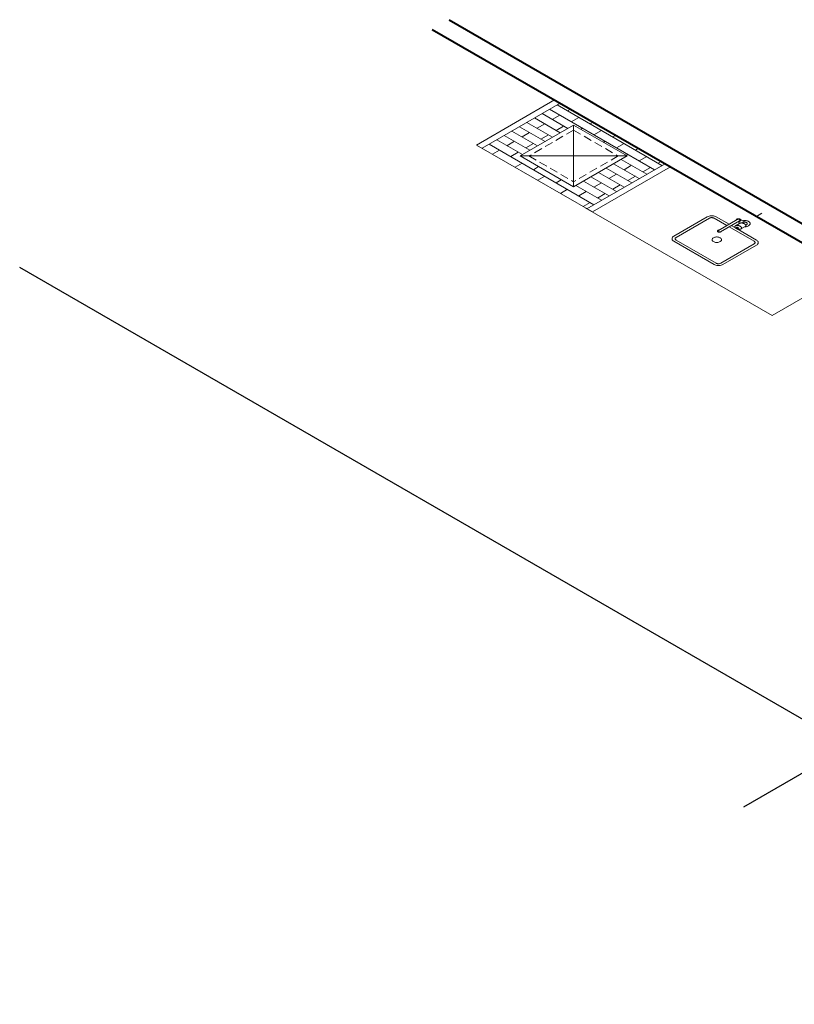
# Model space of a CAD drawing. Header units: millimetres. Extents: x -1958.2 to -1891.9, y -4209.5 to -4167.8.
# Tile 1 of 9: x -1958.2 to -1934.1, y -4198.4 to -4167.8. Entities that reach past the tile are written whole.
import ezdxf

# ---------------------------------------------------------------- set-up
doc = ezdxf.new("R2010")
doc.units = ezdxf.units.MM
doc.header["$MEASUREMENT"] = 0
doc.linetypes.add('HIDDEN2', pattern=[0.47625, 0.3175, -0.15875])
doc.layers.add('ARQ-PISO', color=8, linetype='Continuous')
for name, color, linetype, lineweight in [('MB_ALVENARIA', 7, 'Continuous', 40), ('MB_MOBILIÁRIO', 8, 'Continuous', 13), ('Nível 1', 7, 'Continuous', 5)]:
    doc.layers.add(name, color=color, linetype=linetype, lineweight=lineweight)

msp = doc.modelspace()

# ---------------------------------------------------------------- linework, layer by layer
at = {"layer": 'ARQ-PISO'}
for q in [(-1958.2, -4175.465), (-1935.719, -4192.229)]:
    msp.add_line((-1932.441, -4190.337), q, dxfattribs=at)
at = {"layer": 'MB_ALVENARIA'}
for p, q in [((-1944.863, -4167.765), (-1891.877, -4198.357)), ((-1945.383, -4168.065), (-1919.624, -4182.937))]:
    msp.add_line(p, q, dxfattribs=at)
at = {"layer": 'MB_MOBILIÁRIO', "ltscale": 0.8}
for p, q in [((-1941.584, -4170.258), (-1944.009, -4171.658)), ((-1944.009, -4171.658), (-1941.584, -4170.258)), ((-1941.584, -4170.258), (-1937.981, -4172.338)), ((-1941.584, -4170.258), (-1937.981, -4172.338)), ((-1941.41, -4170.358), (-1943.835, -4171.758)), ((-1940.995, -4171.038), (-1942.658, -4171.998)), ((-1942.658, -4171.998), (-1940.995, -4171.038)), ((-1940.995, -4171.038), (-1939.332, -4171.998)), ((-1940.995, -4171.038), (-1940.995, -4172.958)), ((-1940.995, -4171.038), (-1939.332, -4171.998)), ((-1944.009, -4171.658), (-1940.406, -4173.738)), ((-1940.406, -4173.738), (-1944.009, -4171.658)), ((-1942.658, -4171.998), (-1940.995, -4172.958)), ((-1939.332, -4171.998), (-1942.658, -4171.998)), ((-1940.995, -4172.958), (-1942.658, -4171.998)), ((-1939.332, -4171.998), (-1940.995, -4172.958)), ((-1939.332, -4171.998), (-1940.995, -4172.958)), ((-1938.154, -4172.238), (-1940.579, -4173.638)), ((-1937.981, -4172.338), (-1940.406, -4173.738)), ((-1937.981, -4172.338), (-1940.406, -4173.738))]:
    msp.add_line(p, q, dxfattribs=at)
at = {"layer": 'MB_MOBILIÁRIO', "linetype": 'Continuous', "ltscale": 0.8}
for p, q in [((-1941.74, -4170.548), (-1938.484, -4172.428)), ((-1941.505, -4170.413), (-1938.249, -4172.293)), ((-1941.188, -4170.596), (-1941.093, -4170.541)), ((-1942.209, -4170.819), (-1941.412, -4171.279)), ((-1941.975, -4170.684), (-1941.178, -4171.144)), ((-1941.657, -4170.867), (-1941.423, -4170.732)), ((-1941.071, -4170.935), (-1940.836, -4170.799)), ((-1942.679, -4171.09), (-1941.882, -4171.55)), ((-1942.444, -4170.955), (-1941.647, -4171.415)), ((-1942.127, -4171.138), (-1941.892, -4171.003)), ((-1941.54, -4171.206), (-1941.305, -4171.07)), ((-1940.77, -4171.168), (-1940.719, -4171.138)), ((-1940.484, -4171.003), (-1940.389, -4170.948)), ((-1940.367, -4171.341), (-1940.132, -4171.206)), ((-1943.383, -4171.497), (-1942.586, -4171.957)), ((-1943.148, -4171.361), (-1942.351, -4171.821)), ((-1942.913, -4171.226), (-1942.116, -4171.686)), ((-1942.596, -4171.409), (-1942.361, -4171.274)), ((-1942.009, -4171.477), (-1941.775, -4171.341)), ((-1939.78, -4171.409), (-1939.685, -4171.354)), ((-1943.617, -4171.632), (-1940.361, -4173.512)), ((-1943.518, -4171.941), (-1943.3, -4171.815)), ((-1943.065, -4171.68), (-1942.831, -4171.544)), ((-1942.479, -4171.748), (-1942.244, -4171.612)), ((-1940.066, -4171.574), (-1940.015, -4171.544)), ((-1939.663, -4171.748), (-1939.428, -4171.612)), ((-1939.076, -4171.815), (-1938.981, -4171.761)), ((-1942.948, -4172.019), (-1942.713, -4171.883)), ((-1939.515, -4172.104), (-1938.718, -4172.564)), ((-1939.363, -4171.981), (-1939.311, -4171.951)), ((-1938.959, -4172.154), (-1938.724, -4172.019)), ((-1942.814, -4172.348), (-1942.596, -4172.222)), ((-1942.244, -4172.425), (-1942.081, -4172.331)), ((-1939.984, -4172.375), (-1939.188, -4172.835)), ((-1939.75, -4172.239), (-1938.953, -4172.699)), ((-1939.428, -4172.425), (-1939.194, -4172.289)), ((-1938.842, -4172.493), (-1938.607, -4172.357)), ((-1938.372, -4172.222), (-1938.278, -4172.167)), ((-1942.11, -4172.754), (-1941.892, -4172.628)), ((-1941.54, -4172.831), (-1941.377, -4172.737)), ((-1940.454, -4172.646), (-1939.657, -4173.106)), ((-1940.219, -4172.51), (-1939.422, -4172.97)), ((-1939.898, -4172.696), (-1939.663, -4172.56)), ((-1939.311, -4172.764), (-1939.076, -4172.628)), ((-1941.406, -4173.161), (-1941.188, -4173.035)), ((-1940.923, -4172.917), (-1940.126, -4173.377)), ((-1940.688, -4172.781), (-1939.892, -4173.241)), ((-1940.367, -4172.967), (-1940.132, -4172.831)), ((-1939.78, -4173.035), (-1939.546, -4172.899)), ((-1940.836, -4173.238), (-1940.602, -4173.102)), ((-1940.25, -4173.306), (-1940.015, -4173.17)), ((-1940.702, -4173.567), (-1940.484, -4173.441))]:
    msp.add_line(p, q, dxfattribs=at)
at = {"layer": 'MB_MOBILIÁRIO', "linetype": 'HIDDEN2', "ltscale": 0.8}
for p, q in [((-1940.995, -4171.198), (-1942.38, -4171.998)), ((-1940.995, -4171.198), (-1939.609, -4171.998)), ((-1942.38, -4171.998), (-1940.995, -4172.798)), ((-1939.609, -4171.998), (-1940.995, -4172.798))]:
    msp.add_line(p, q, dxfattribs=at)
at = {"layer": 'MB_MOBILIÁRIO'}
for q in [(-1940.631, -4173.608), (-1932.403, -4175.558)]:
    msp.add_line((-1934.828, -4176.958), q, dxfattribs=at)
for points in [[(-1936.166, -4174.121), (-1936.564, -4173.891), (-1936.564, -4173.891), (-1936.59, -4173.878), (-1936.62, -4173.868), (-1936.652, -4173.861), (-1936.685, -4173.858), (-1936.72, -4173.858), (-1936.753, -4173.861), (-1936.785, -4173.868), (-1936.815, -4173.878), (-1936.841, -4173.891), (-1936.841, -4173.891), (-1936.841, -4173.891), (-1937.88, -4174.491), (-1937.88, -4174.491), (-1937.902, -4174.506), (-1937.919, -4174.523), (-1937.931, -4174.541), (-1937.937, -4174.561), (-1937.937, -4174.581), (-1937.931, -4174.6), (-1937.919, -4174.618), (-1937.902, -4174.636), (-1937.88, -4174.651), (-1937.88, -4174.651), (-1937.88, -4174.651), (-1936.633, -4175.371), (-1936.633, -4175.371), (-1936.607, -4175.383), (-1936.578, -4175.393), (-1936.545, -4175.4), (-1936.512, -4175.403), (-1936.478, -4175.403), (-1936.444, -4175.4), (-1936.412, -4175.393), (-1936.382, -4175.383), (-1936.356, -4175.371), (-1936.356, -4175.371), (-1936.356, -4175.371), (-1935.317, -4174.771), (-1935.317, -4174.771), (-1935.295, -4174.756), (-1935.278, -4174.738), (-1935.266, -4174.72), (-1935.26, -4174.701), (-1935.26, -4174.681), (-1935.266, -4174.661), (-1935.278, -4174.643), (-1935.295, -4174.626), (-1935.317, -4174.611), (-1935.317, -4174.611), (-1935.317, -4174.611), (-1935.915, -4174.266)], [(-1936.235, -4174.161), (-1936.633, -4173.931), (-1936.633, -4173.931), (-1936.64, -4173.927), (-1936.646, -4173.924), (-1936.654, -4173.922), (-1936.661, -4173.919), (-1936.669, -4173.917), (-1936.677, -4173.916), (-1936.686, -4173.915), (-1936.694, -4173.914), (-1936.703, -4173.914), (-1936.711, -4173.914), (-1936.72, -4173.915), (-1936.728, -4173.916), (-1936.736, -4173.917), (-1936.744, -4173.919), (-1936.752, -4173.922), (-1936.759, -4173.924), (-1936.766, -4173.927), (-1936.772, -4173.931), (-1936.772, -4173.931), (-1936.772, -4173.931), (-1937.811, -4174.531), (-1937.811, -4174.531), (-1937.822, -4174.538), (-1937.831, -4174.547), (-1937.836, -4174.556), (-1937.839, -4174.566), (-1937.839, -4174.576), (-1937.836, -4174.585), (-1937.831, -4174.595), (-1937.822, -4174.603), (-1937.811, -4174.611), (-1937.811, -4174.611), (-1937.811, -4174.611), (-1936.564, -4175.331), (-1936.564, -4175.331), (-1936.551, -4175.337), (-1936.536, -4175.342), (-1936.52, -4175.345), (-1936.503, -4175.347), (-1936.486, -4175.347), (-1936.469, -4175.345), (-1936.453, -4175.342), (-1936.439, -4175.337), (-1936.425, -4175.331), (-1936.425, -4175.331), (-1936.425, -4175.331), (-1935.386, -4174.731), (-1935.386, -4174.731), (-1935.375, -4174.723), (-1935.367, -4174.715), (-1935.361, -4174.705), (-1935.358, -4174.696), (-1935.358, -4174.686), (-1935.361, -4174.676), (-1935.367, -4174.667), (-1935.375, -4174.658), (-1935.386, -4174.651), (-1935.386, -4174.651), (-1935.386, -4174.651), (-1936.166, -4174.201)], [(-1935.948, -4173.995), (-1935.948, -4173.989), (-1935.946, -4173.983), (-1935.943, -4173.978), (-1935.939, -4173.973), (-1935.934, -4173.968), (-1935.928, -4173.964), (-1935.921, -4173.96), (-1935.913, -4173.956), (-1935.904, -4173.954), (-1935.895, -4173.952), (-1935.885, -4173.951), (-1935.876, -4173.95), (-1935.866, -4173.95), (-1935.856, -4173.951), (-1935.847, -4173.953), (-1935.838, -4173.956), (-1935.83, -4173.959), (-1935.822, -4173.962), (-1935.816, -4173.967), (-1935.81, -4173.971), (-1935.806, -4173.977), (-1935.803, -4173.982), (-1935.801, -4173.988), (-1935.801, -4173.993), (-1935.802, -4173.999), (-1935.804, -4174.004), (-1935.807, -4174.01), (-1935.812, -4174.015), (-1935.818, -4174.019), (-1935.824, -4174.024), (-1935.832, -4174.027), (-1935.84, -4174.03), (-1935.849, -4174.032), (-1935.859, -4174.034), (-1935.869, -4174.035), (-1935.878, -4174.035), (-1935.878, -4174.035), (-1935.878, -4174.035)], [(-1935.909, -4173.972), (-1935.902, -4173.969), (-1935.895, -4173.967), (-1935.887, -4173.965), (-1935.879, -4173.964), (-1935.87, -4173.964), (-1935.862, -4173.965), (-1935.854, -4173.967), (-1935.846, -4173.969), (-1935.84, -4173.972), (-1935.834, -4173.976), (-1935.83, -4173.98), (-1935.827, -4173.985), (-1935.825, -4173.99), (-1935.825, -4173.995), (-1935.827, -4174), (-1935.83, -4174.004), (-1935.834, -4174.009), (-1935.84, -4174.012), (-1935.84, -4174.012), (-1935.84, -4174.012)], [(-1935.647, -4174.151), (-1935.623, -4174.137), (-1935.623, -4174.137), (-1935.617, -4174.133), (-1935.611, -4174.129), (-1935.607, -4174.124), (-1935.603, -4174.119), (-1935.6, -4174.114), (-1935.599, -4174.108), (-1935.598, -4174.103), (-1935.598, -4174.097), (-1935.6, -4174.092), (-1935.603, -4174.087), (-1935.606, -4174.081), (-1935.611, -4174.077), (-1935.616, -4174.072), (-1935.622, -4174.068), (-1935.629, -4174.064), (-1935.637, -4174.061), (-1935.645, -4174.058), (-1935.654, -4174.056), (-1935.654, -4174.056), (-1935.654, -4174.056), (-1935.654, -4174.056), (-1935.656, -4174.056), (-1935.658, -4174.055), (-1935.66, -4174.054), (-1935.662, -4174.054), (-1935.664, -4174.053), (-1935.666, -4174.052), (-1935.668, -4174.051), (-1935.67, -4174.05), (-1935.671, -4174.05), (-1935.671, -4174.05), (-1935.671, -4174.05), (-1935.822, -4173.962)], [(-1935.909, -4173.972), (-1936.498, -4174.312)], [(-1935.84, -4174.012), (-1936.429, -4174.352)], [(-1935.966, -4174.236), (-1936.096, -4174.161)], [(-1935.969, -4174.167), (-1935.971, -4174.168), (-1935.973, -4174.17), (-1935.976, -4174.172), (-1935.978, -4174.174), (-1935.979, -4174.175), (-1935.981, -4174.177), (-1935.983, -4174.179), (-1935.984, -4174.181), (-1935.985, -4174.183), (-1935.985, -4174.183), (-1935.985, -4174.183), (-1935.985, -4174.183), (-1935.986, -4174.186), (-1935.987, -4174.188), (-1935.987, -4174.191), (-1935.988, -4174.194), (-1935.988, -4174.196), (-1935.988, -4174.199), (-1935.988, -4174.201), (-1935.987, -4174.204), (-1935.987, -4174.207), (-1935.987, -4174.207), (-1935.987, -4174.207), (-1935.987, -4174.207), (-1935.986, -4174.209), (-1935.985, -4174.212), (-1935.983, -4174.214), (-1935.982, -4174.217), (-1935.98, -4174.22), (-1935.979, -4174.222), (-1935.977, -4174.225), (-1935.975, -4174.227), (-1935.973, -4174.23), (-1935.973, -4174.23), (-1935.973, -4174.23), (-1935.973, -4174.23), (-1935.97, -4174.232), (-1935.967, -4174.235), (-1935.964, -4174.238), (-1935.961, -4174.24), (-1935.958, -4174.243), (-1935.954, -4174.245), (-1935.951, -4174.248), (-1935.947, -4174.25), (-1935.943, -4174.252), (-1935.943, -4174.252), (-1935.943, -4174.252), (-1935.943, -4174.252), (-1935.939, -4174.254), (-1935.935, -4174.257), (-1935.931, -4174.259), (-1935.927, -4174.261), (-1935.922, -4174.262), (-1935.918, -4174.264), (-1935.913, -4174.266), (-1935.909, -4174.268), (-1935.904, -4174.269), (-1935.904, -4174.269), (-1935.904, -4174.269), (-1935.904, -4174.269), (-1935.9, -4174.27), (-1935.896, -4174.272), (-1935.891, -4174.273), (-1935.887, -4174.274), (-1935.882, -4174.275), (-1935.878, -4174.275), (-1935.873, -4174.276), (-1935.869, -4174.277), (-1935.864, -4174.277), (-1935.864, -4174.277), (-1935.864, -4174.277), (-1935.864, -4174.277), (-1935.86, -4174.278), (-1935.855, -4174.278), (-1935.851, -4174.278), (-1935.846, -4174.278), (-1935.841, -4174.278), (-1935.837, -4174.278), (-1935.833, -4174.277), (-1935.828, -4174.277), (-1935.824, -4174.276), (-1935.824, -4174.276), (-1935.824, -4174.276), (-1935.824, -4174.276), (-1935.82, -4174.276), (-1935.817, -4174.275), (-1935.813, -4174.274), (-1935.81, -4174.273), (-1935.807, -4174.272), (-1935.804, -4174.271), (-1935.801, -4174.27), (-1935.798, -4174.268), (-1935.795, -4174.267), (-1935.795, -4174.267), (-1935.795, -4174.267), (-1935.795, -4174.267), (-1935.793, -4174.265), (-1935.791, -4174.264), (-1935.788, -4174.262), (-1935.786, -4174.26), (-1935.785, -4174.258), (-1935.783, -4174.257), (-1935.781, -4174.255), (-1935.78, -4174.253), (-1935.779, -4174.251), (-1935.779, -4174.251), (-1935.779, -4174.251), (-1935.779, -4174.251), (-1935.778, -4174.248), (-1935.777, -4174.245), (-1935.777, -4174.243), (-1935.776, -4174.24), (-1935.776, -4174.238), (-1935.776, -4174.235), (-1935.776, -4174.232), (-1935.777, -4174.23), (-1935.777, -4174.227), (-1935.777, -4174.227), (-1935.777, -4174.227), (-1935.777, -4174.227), (-1935.778, -4174.225), (-1935.779, -4174.222), (-1935.781, -4174.219), (-1935.782, -4174.217), (-1935.784, -4174.214), (-1935.785, -4174.212), (-1935.787, -4174.209), (-1935.789, -4174.207), (-1935.791, -4174.204), (-1935.791, -4174.204), (-1935.791, -4174.204), (-1935.791, -4174.204), (-1935.794, -4174.201), (-1935.797, -4174.199), (-1935.8, -4174.196), (-1935.803, -4174.194), (-1935.806, -4174.191), (-1935.81, -4174.189), (-1935.813, -4174.186), (-1935.817, -4174.184), (-1935.821, -4174.182), (-1935.821, -4174.182), (-1935.821, -4174.182), (-1935.821, -4174.182), (-1935.825, -4174.179), (-1935.829, -4174.177), (-1935.833, -4174.175), (-1935.837, -4174.173), (-1935.842, -4174.171), (-1935.846, -4174.169), (-1935.851, -4174.168), (-1935.855, -4174.166), (-1935.86, -4174.165), (-1935.86, -4174.165), (-1935.86, -4174.165), (-1935.86, -4174.165), (-1935.864, -4174.163), (-1935.868, -4174.162), (-1935.873, -4174.161), (-1935.877, -4174.16), (-1935.882, -4174.159), (-1935.886, -4174.158), (-1935.891, -4174.158), (-1935.895, -4174.157), (-1935.9, -4174.157), (-1935.9, -4174.157), (-1935.9, -4174.157), (-1935.9, -4174.157), (-1935.904, -4174.156), (-1935.909, -4174.156), (-1935.913, -4174.156), (-1935.918, -4174.156), (-1935.922, -4174.156), (-1935.927, -4174.156), (-1935.931, -4174.156), (-1935.936, -4174.157), (-1935.94, -4174.158), (-1935.94, -4174.158), (-1935.94, -4174.158), (-1935.94, -4174.158), (-1935.944, -4174.158), (-1935.947, -4174.159), (-1935.951, -4174.16), (-1935.954, -4174.161), (-1935.957, -4174.162), (-1935.96, -4174.163), (-1935.963, -4174.164), (-1935.966, -4174.165), (-1935.969, -4174.167), (-1935.969, -4174.167), (-1935.969, -4174.167)], [(-1935.795, -4174.267), (-1935.665, -4174.192), (-1935.665, -4174.192), (-1935.663, -4174.19), (-1935.66, -4174.189), (-1935.658, -4174.187), (-1935.656, -4174.185), (-1935.654, -4174.183), (-1935.653, -4174.181), (-1935.651, -4174.179), (-1935.65, -4174.177), (-1935.649, -4174.175), (-1935.649, -4174.175), (-1935.649, -4174.175), (-1935.649, -4174.175), (-1935.648, -4174.173), (-1935.647, -4174.17), (-1935.646, -4174.168), (-1935.646, -4174.165), (-1935.646, -4174.162), (-1935.646, -4174.16), (-1935.646, -4174.157), (-1935.647, -4174.155), (-1935.647, -4174.152), (-1935.647, -4174.152), (-1935.647, -4174.152), (-1935.647, -4174.152), (-1935.648, -4174.149), (-1935.649, -4174.147), (-1935.65, -4174.144), (-1935.652, -4174.141), (-1935.653, -4174.139), (-1935.655, -4174.136), (-1935.657, -4174.134), (-1935.659, -4174.131), (-1935.661, -4174.129), (-1935.661, -4174.129), (-1935.661, -4174.129), (-1935.661, -4174.129), (-1935.664, -4174.126), (-1935.667, -4174.124), (-1935.67, -4174.121), (-1935.673, -4174.118), (-1935.676, -4174.116), (-1935.679, -4174.113), (-1935.683, -4174.111), (-1935.687, -4174.109), (-1935.69, -4174.106), (-1935.69, -4174.106), (-1935.69, -4174.106), (-1935.69, -4174.106), (-1935.694, -4174.104), (-1935.698, -4174.102), (-1935.703, -4174.1), (-1935.707, -4174.098), (-1935.711, -4174.096), (-1935.716, -4174.094), (-1935.72, -4174.093), (-1935.725, -4174.091), (-1935.73, -4174.089), (-1935.73, -4174.089), (-1935.73, -4174.089), (-1935.73, -4174.089), (-1935.734, -4174.088), (-1935.738, -4174.087), (-1935.742, -4174.086), (-1935.747, -4174.085), (-1935.751, -4174.084), (-1935.756, -4174.083), (-1935.76, -4174.082), (-1935.765, -4174.082), (-1935.77, -4174.081), (-1935.77, -4174.081), (-1935.77, -4174.081), (-1935.77, -4174.081), (-1935.774, -4174.081), (-1935.779, -4174.081), (-1935.783, -4174.081), (-1935.788, -4174.081), (-1935.792, -4174.081), (-1935.797, -4174.081), (-1935.801, -4174.081), (-1935.806, -4174.082), (-1935.81, -4174.082), (-1935.81, -4174.082), (-1935.81, -4174.082), (-1935.81, -4174.082), (-1935.814, -4174.083), (-1935.817, -4174.084), (-1935.82, -4174.084), (-1935.824, -4174.085), (-1935.827, -4174.086), (-1935.83, -4174.088), (-1935.833, -4174.089), (-1935.836, -4174.09), (-1935.838, -4174.092), (-1935.838, -4174.092), (-1935.838, -4174.092), (-1935.969, -4174.167)], [(-1935.882, -4174.247), (-1935.881, -4174.246), (-1935.881, -4174.246), (-1935.88, -4174.245), (-1935.879, -4174.245), (-1935.879, -4174.244), (-1935.878, -4174.244), (-1935.878, -4174.243), (-1935.877, -4174.243), (-1935.877, -4174.242), (-1935.877, -4174.242), (-1935.877, -4174.242), (-1935.877, -4174.242), (-1935.877, -4174.241), (-1935.877, -4174.24), (-1935.876, -4174.24), (-1935.876, -4174.239), (-1935.876, -4174.238), (-1935.876, -4174.237), (-1935.876, -4174.237), (-1935.876, -4174.236), (-1935.877, -4174.235), (-1935.877, -4174.235), (-1935.877, -4174.235), (-1935.877, -4174.235), (-1935.877, -4174.234), (-1935.877, -4174.233), (-1935.878, -4174.233), (-1935.878, -4174.232), (-1935.878, -4174.231), (-1935.879, -4174.23), (-1935.88, -4174.23), (-1935.88, -4174.229), (-1935.881, -4174.228), (-1935.881, -4174.228), (-1935.881, -4174.228), (-1935.881, -4174.228), (-1935.882, -4174.227), (-1935.882, -4174.226), (-1935.883, -4174.226), (-1935.884, -4174.225), (-1935.885, -4174.224), (-1935.886, -4174.223), (-1935.887, -4174.223), (-1935.888, -4174.222), (-1935.89, -4174.221), (-1935.89, -4174.221), (-1935.89, -4174.221), (-1935.89, -4174.221), (-1935.891, -4174.221), (-1935.892, -4174.22), (-1935.893, -4174.219), (-1935.895, -4174.219), (-1935.896, -4174.218), (-1935.897, -4174.218), (-1935.899, -4174.217), (-1935.9, -4174.217), (-1935.901, -4174.216), (-1935.901, -4174.216), (-1935.901, -4174.216), (-1935.901, -4174.216), (-1935.903, -4174.216), (-1935.904, -4174.215), (-1935.905, -4174.215), (-1935.907, -4174.215), (-1935.908, -4174.215), (-1935.909, -4174.214), (-1935.911, -4174.214), (-1935.912, -4174.214), (-1935.913, -4174.214), (-1935.913, -4174.214), (-1935.913, -4174.214), (-1935.913, -4174.214), (-1935.915, -4174.214), (-1935.916, -4174.214), (-1935.917, -4174.214), (-1935.919, -4174.214), (-1935.92, -4174.214), (-1935.921, -4174.214), (-1935.923, -4174.214), (-1935.924, -4174.214), (-1935.925, -4174.214), (-1935.925, -4174.214), (-1935.925, -4174.214), (-1935.925, -4174.214), (-1935.927, -4174.214), (-1935.928, -4174.214), (-1935.929, -4174.215), (-1935.93, -4174.215), (-1935.93, -4174.215), (-1935.931, -4174.216), (-1935.932, -4174.216), (-1935.933, -4174.216), (-1935.934, -4174.217), (-1935.934, -4174.217), (-1935.934, -4174.217), (-1935.934, -4174.217), (-1935.935, -4174.217), (-1935.935, -4174.218), (-1935.936, -4174.218), (-1935.937, -4174.219), (-1935.937, -4174.219), (-1935.938, -4174.22), (-1935.938, -4174.221), (-1935.938, -4174.221), (-1935.939, -4174.222), (-1935.939, -4174.222), (-1935.939, -4174.222), (-1935.939, -4174.222), (-1935.939, -4174.223), (-1935.939, -4174.223), (-1935.94, -4174.224), (-1935.94, -4174.225), (-1935.94, -4174.226), (-1935.94, -4174.226), (-1935.94, -4174.227), (-1935.94, -4174.228), (-1935.939, -4174.229), (-1935.939, -4174.229), (-1935.939, -4174.229), (-1935.939, -4174.229), (-1935.939, -4174.23), (-1935.939, -4174.23), (-1935.938, -4174.231), (-1935.938, -4174.232), (-1935.937, -4174.233), (-1935.937, -4174.233), (-1935.936, -4174.234), (-1935.936, -4174.235), (-1935.935, -4174.236), (-1935.935, -4174.236), (-1935.935, -4174.236), (-1935.935, -4174.236), (-1935.934, -4174.237), (-1935.933, -4174.237), (-1935.933, -4174.238), (-1935.932, -4174.239), (-1935.931, -4174.24), (-1935.93, -4174.24), (-1935.929, -4174.241), (-1935.927, -4174.242), (-1935.926, -4174.242), (-1935.926, -4174.242), (-1935.926, -4174.242), (-1935.926, -4174.242), (-1935.925, -4174.243), (-1935.924, -4174.244), (-1935.923, -4174.244), (-1935.921, -4174.245), (-1935.92, -4174.246), (-1935.919, -4174.246), (-1935.917, -4174.247), (-1935.916, -4174.247), (-1935.915, -4174.248), (-1935.915, -4174.248), (-1935.915, -4174.248), (-1935.915, -4174.248), (-1935.913, -4174.248), (-1935.912, -4174.248), (-1935.911, -4174.249), (-1935.909, -4174.249), (-1935.908, -4174.249), (-1935.907, -4174.249), (-1935.905, -4174.25), (-1935.904, -4174.25), (-1935.903, -4174.25), (-1935.903, -4174.25), (-1935.903, -4174.25), (-1935.903, -4174.25), (-1935.901, -4174.25), (-1935.9, -4174.25), (-1935.899, -4174.25), (-1935.897, -4174.25), (-1935.896, -4174.25), (-1935.894, -4174.25), (-1935.893, -4174.25), (-1935.892, -4174.25), (-1935.89, -4174.25), (-1935.89, -4174.25), (-1935.89, -4174.25), (-1935.89, -4174.25), (-1935.889, -4174.25), (-1935.888, -4174.249), (-1935.887, -4174.249), (-1935.886, -4174.249), (-1935.885, -4174.248), (-1935.885, -4174.248), (-1935.884, -4174.248), (-1935.883, -4174.247), (-1935.882, -4174.247), (-1935.882, -4174.247), (-1935.882, -4174.247)], [(-1935.892, -4174.042), (-1935.819, -4174.084)], [(-1935.855, -4174.101), (-1935.855, -4174.098), (-1935.855, -4174.094), (-1935.854, -4174.09), (-1935.853, -4174.087), (-1935.852, -4174.083), (-1935.851, -4174.08), (-1935.849, -4174.076), (-1935.847, -4174.073), (-1935.845, -4174.069), (-1935.845, -4174.069), (-1935.845, -4174.069)], [(-1935.663, -4174.054), (-1935.673, -4174.053), (-1935.682, -4174.053), (-1935.692, -4174.053), (-1935.702, -4174.054), (-1935.711, -4174.056), (-1935.72, -4174.058), (-1935.729, -4174.06), (-1935.737, -4174.064), (-1935.744, -4174.067), (-1935.744, -4174.067), (-1935.744, -4174.067), (-1935.769, -4174.081)], [(-1935.741, -4174.009), (-1935.72, -4174.006), (-1935.698, -4174.004), (-1935.676, -4174.004), (-1935.654, -4174.005), (-1935.633, -4174.008), (-1935.612, -4174.012), (-1935.593, -4174.018), (-1935.575, -4174.026), (-1935.559, -4174.035), (-1935.545, -4174.044), (-1935.533, -4174.055), (-1935.524, -4174.067), (-1935.517, -4174.079), (-1935.513, -4174.091), (-1935.512, -4174.104), (-1935.514, -4174.117), (-1935.519, -4174.129), (-1935.526, -4174.141), (-1935.536, -4174.153), (-1935.548, -4174.163), (-1935.563, -4174.173), (-1935.58, -4174.181), (-1935.598, -4174.188), (-1935.618, -4174.194), (-1935.638, -4174.198), (-1935.66, -4174.2), (-1935.682, -4174.201), (-1935.682, -4174.201), (-1935.682, -4174.201)], [(-1936.651, -4174.661), (-1936.631, -4174.67), (-1936.609, -4174.678), (-1936.585, -4174.683), (-1936.559, -4174.685), (-1936.534, -4174.685), (-1936.509, -4174.683), (-1936.485, -4174.678), (-1936.462, -4174.67), (-1936.443, -4174.661), (-1936.426, -4174.649), (-1936.413, -4174.637), (-1936.405, -4174.623), (-1936.4, -4174.608), (-1936.4, -4174.593), (-1936.405, -4174.579), (-1936.413, -4174.565), (-1936.426, -4174.552), (-1936.443, -4174.541), (-1936.462, -4174.531), (-1936.485, -4174.524), (-1936.509, -4174.519), (-1936.534, -4174.516), (-1936.559, -4174.516), (-1936.585, -4174.519), (-1936.609, -4174.524), (-1936.631, -4174.531), (-1936.651, -4174.541), (-1936.667, -4174.552), (-1936.68, -4174.565), (-1936.689, -4174.579), (-1936.693, -4174.593), (-1936.693, -4174.608), (-1936.689, -4174.623), (-1936.68, -4174.637), (-1936.667, -4174.649), (-1936.651, -4174.661)], [(-1936.403, -4174.337), (-1936.405, -4174.343), (-1936.409, -4174.348), (-1936.414, -4174.353), (-1936.42, -4174.358), (-1936.428, -4174.361), (-1936.437, -4174.364), (-1936.446, -4174.366), (-1936.456, -4174.368), (-1936.466, -4174.368), (-1936.476, -4174.367), (-1936.486, -4174.365), (-1936.495, -4174.363), (-1936.503, -4174.359), (-1936.51, -4174.355), (-1936.516, -4174.351), (-1936.52, -4174.345), (-1936.523, -4174.34), (-1936.524, -4174.334), (-1936.524, -4174.328), (-1936.522, -4174.323), (-1936.518, -4174.317), (-1936.513, -4174.312), (-1936.507, -4174.308), (-1936.499, -4174.304), (-1936.491, -4174.301), (-1936.482, -4174.299), (-1936.472, -4174.297), (-1936.472, -4174.297), (-1936.472, -4174.297)], [(-1936.429, -4174.352), (-1936.435, -4174.356), (-1936.442, -4174.358), (-1936.45, -4174.36), (-1936.459, -4174.361), (-1936.467, -4174.361), (-1936.476, -4174.36), (-1936.484, -4174.358), (-1936.491, -4174.356), (-1936.498, -4174.352), (-1936.503, -4174.349), (-1936.508, -4174.344), (-1936.51, -4174.34), (-1936.512, -4174.335), (-1936.512, -4174.33), (-1936.51, -4174.325), (-1936.508, -4174.32), (-1936.503, -4174.316), (-1936.498, -4174.312), (-1936.498, -4174.312), (-1936.498, -4174.312)]]:
    msp.add_lwpolyline(points, dxfattribs=at)
at = {"layer": 'Nível 1'}
msp.add_line((-1935.315, -4173.877), (-1935.142, -4173.777), dxfattribs=at)

doc.saveas('drawing.dxf')
